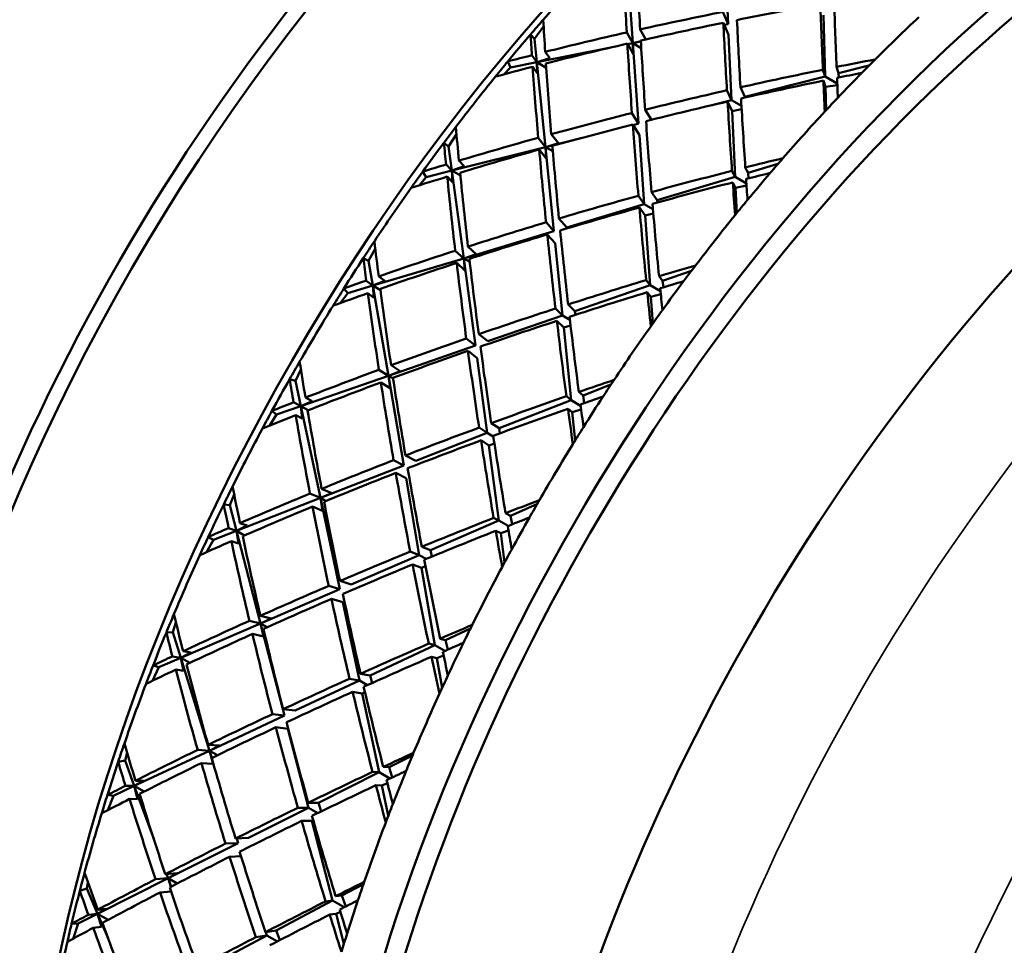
# Model space of a CAD drawing. Header units: inches. Extents: x 0.1 to 33.9, y 0.6 to 21.4.
# Tile 58 of 82: x 26.706 to 27.2, y 9.194 to 9.658. Entities that reach past the tile are written whole.
import ezdxf

# ---------------------------------------------------------------- set-up
doc = ezdxf.new("R2010")
doc.units = ezdxf.units.IN
doc.header["$MEASUREMENT"] = 0
doc.layers.add('Visible (ANSI)', color=7, linetype='Continuous', lineweight=50)
doc.layers.add('Visible Narrow (ANSI)', color=7, linetype='Continuous', lineweight=35)

msp = doc.modelspace()

# ---------------------------------------------------------------- linework, layer by layer
at = {"layer": 'Visible (ANSI)'}
for p, q in [((27.06157, 9.65583), (27.05981, 9.69401)), ((27.01377, 9.64626), (27.01087, 9.68684)), ((27.05895, 9.66191), (27.06157, 9.65583)), ((27.11027, 9.62945), (27.10949, 9.66029)), ((26.96452, 9.64833), (26.96907, 9.65452)), ((27.02035, 9.6481), (27.0175, 9.65313)), ((27.05921, 9.65645), (27.06182, 9.65038)), ((27.05964, 9.65544), (27.06157, 9.65583)), ((26.96249, 9.65061), (26.96452, 9.64833)), ((26.9657, 9.63663), (26.96452, 9.64833)), ((27.01074, 9.65161), (27.01377, 9.64626)), ((27.06333, 9.61765), (27.06182, 9.65038)), ((26.9657, 9.63663), (27.00271, 9.64404)), ((27.01401, 9.64081), (27.01107, 9.64599)), ((27.01121, 9.64574), (27.01377, 9.64626)), ((27.01377, 9.64626), (27.01783, 9.64729)), ((27.01377, 9.64626), (27.01784, 9.64707)), ((27.01666, 9.60591), (27.01377, 9.64626)), ((27.01377, 9.64626), (27.01401, 9.64081)), ((27.01803, 9.6438), (27.01377, 9.64626)), ((26.96318, 9.64018), (26.9657, 9.63663)), ((26.9657, 9.63663), (26.97216, 9.63864)), ((26.97216, 9.63864), (26.96986, 9.64187)), ((26.94922, 9.63063), (26.95245, 9.63397)), ((26.95111, 9.63707), (26.95245, 9.63397)), ((26.95245, 9.63397), (26.9657, 9.63663)), ((26.96587, 9.63116), (26.96358, 9.63439)), ((26.96999, 9.59418), (26.9657, 9.63663)), ((26.9657, 9.63663), (26.96587, 9.63116)), ((26.9704, 9.63392), (26.9657, 9.63663)), ((27.11027, 9.62945), (27.10912, 9.63294)), ((27.11596, 9.63431), (27.11701, 9.63115)), ((27.11701, 9.63115), (27.13217, 9.63496)), ((27.07001, 9.61933), (27.11027, 9.62945)), ((27.11632, 9.62596), (27.11027, 9.62945)), ((27.11701, 9.63115), (27.11713, 9.62905)), ((27.06774, 9.62413), (27.07001, 9.61933)), ((27.10936, 9.62746), (27.1104, 9.62429)), ((27.1104, 9.62429), (27.11635, 9.62522)), ((27.11069, 9.6126), (27.1104, 9.62429)), ((27.06333, 9.61765), (27.06099, 9.6226)), ((27.07001, 9.61933), (27.07003, 9.61897)), ((27.0528, 9.615), (27.06333, 9.61765)), ((27.06131, 9.61698), (27.06358, 9.61218)), ((27.06827, 9.61479), (27.06333, 9.61765)), ((27.06358, 9.61218), (27.06837, 9.61316)), ((27.01335, 9.61122), (27.01666, 9.60591)), ((27.02001, 9.61288), (27.02317, 9.60782)), ((27.0651, 9.57924), (27.06358, 9.61218)), ((27.01377, 9.60545), (27.01707, 9.60016)), ((27.01391, 9.60522), (27.01666, 9.60591)), ((26.92142, 9.5945), (26.92539, 9.60068)), ((26.96635, 9.59881), (26.96999, 9.59418)), ((26.96999, 9.59418), (26.98833, 9.59879)), ((26.97645, 9.59614), (26.97293, 9.60062)), ((27.01955, 9.56557), (27.01707, 9.60016)), ((26.91908, 9.59633), (26.92142, 9.5945)), ((26.92305, 9.58238), (26.92142, 9.5945)), ((26.92305, 9.58238), (26.96999, 9.59418)), ((26.96999, 9.59418), (26.97645, 9.59614)), ((26.97426, 9.55198), (26.96999, 9.59418)), ((26.96999, 9.59418), (26.97039, 9.58842)), ((26.97365, 9.59207), (26.96999, 9.59418)), ((26.97039, 9.58842), (26.96686, 9.5929)), ((26.92012, 9.58541), (26.92305, 9.58238)), ((26.92305, 9.58238), (26.92927, 9.58461)), ((26.92927, 9.58461), (26.92661, 9.58737)), ((27.0702, 9.58394), (27.07164, 9.5812)), ((27.07164, 9.5812), (27.08654, 9.58568)), ((26.90663, 9.57498), (26.91011, 9.57912)), ((26.90842, 9.58183), (26.91011, 9.57912)), ((26.91011, 9.57912), (26.92305, 9.58238)), ((26.92339, 9.5766), (26.92073, 9.57936)), ((26.92898, 9.53839), (26.92305, 9.58238)), ((26.92305, 9.58238), (26.92339, 9.5766)), ((26.92734, 9.5799), (26.92305, 9.58238)), ((27.02603, 9.56752), (27.0651, 9.57924)), ((27.0651, 9.57924), (27.06352, 9.58225)), ((27.07074, 9.57598), (27.0651, 9.57924)), ((27.07164, 9.5812), (27.07187, 9.57849)), ((27.06392, 9.57646), (27.06535, 9.57373)), ((27.06535, 9.57373), (27.07082, 9.57488)), ((27.06593, 9.5611), (27.06535, 9.57373)), ((27.01955, 9.56557), (27.01659, 9.5698)), ((27.02317, 9.57161), (27.02603, 9.56752)), ((26.98073, 9.55392), (27.01955, 9.56557)), ((27.0171, 9.56389), (27.01996, 9.5598)), ((27.02389, 9.56306), (27.01955, 9.56557)), ((27.02603, 9.56752), (27.02614, 9.5664)), ((27.01996, 9.5598), (27.02408, 9.56085)), ((27.02245, 9.52499), (27.01996, 9.5598)), ((26.9703, 9.55645), (26.97426, 9.55198)), ((26.97677, 9.55838), (26.98073, 9.55392)), ((26.92898, 9.53839), (26.97426, 9.55198)), ((26.97091, 9.55042), (26.97487, 9.54596)), ((26.93521, 9.54057), (26.93112, 9.54429)), ((26.97853, 9.50978), (26.97487, 9.54596)), ((26.88129, 9.53717), (26.88465, 9.54321)), ((26.92476, 9.54224), (26.92898, 9.53839)), ((26.92898, 9.53839), (26.93521, 9.54057)), ((26.87866, 9.53853), (26.88129, 9.53717)), ((26.88343, 9.52472), (26.88129, 9.53717)), ((26.88343, 9.52472), (26.92898, 9.53839)), ((26.92957, 9.53236), (26.92549, 9.53609)), ((26.93487, 9.49466), (26.92898, 9.53839)), ((26.92898, 9.53839), (26.92957, 9.53236)), ((26.93201, 9.53664), (26.92898, 9.53839)), ((26.88939, 9.52712), (26.88638, 9.52938)), ((27.02695, 9.52944), (27.02875, 9.52717)), ((27.02875, 9.52717), (27.04325, 9.53219)), ((26.87087, 9.52095), (26.88343, 9.52472)), ((26.88012, 9.52721), (26.88343, 9.52472)), ((26.88343, 9.52472), (26.88939, 9.52712)), ((26.89121, 9.47954), (26.88343, 9.52472)), ((26.88343, 9.52472), (26.88396, 9.51868)), ((26.88728, 9.5225), (26.88343, 9.52472)), ((26.98478, 9.51195), (27.02245, 9.52499)), ((27.02245, 9.52499), (27.02047, 9.52748)), ((27.02768, 9.52197), (27.02245, 9.52499)), ((27.02875, 9.52717), (27.02916, 9.52389)), ((26.86727, 9.51605), (26.87087, 9.52095)), ((26.86885, 9.52323), (26.87087, 9.52095)), ((26.88396, 9.51868), (26.88096, 9.52094)), ((27.02107, 9.52143), (27.02287, 9.51917)), ((27.02287, 9.51917), (27.02783, 9.52046)), ((27.02383, 9.50573), (27.02287, 9.51917)), ((26.98137, 9.51528), (26.98478, 9.51195)), ((26.9411, 9.49682), (26.97853, 9.50978)), ((26.97853, 9.50978), (26.97501, 9.51323)), ((26.98225, 9.50763), (26.97853, 9.50978)), ((26.98478, 9.51195), (26.98502, 9.5101)), ((26.97573, 9.50708), (26.97914, 9.50374)), ((26.97914, 9.50374), (26.98259, 9.50479)), ((26.93654, 9.50039), (26.9411, 9.49682)), ((26.98283, 9.46733), (26.97914, 9.50374)), ((26.89121, 9.47954), (26.93487, 9.49466)), ((26.9303, 9.49824), (26.93487, 9.49466)), ((26.93115, 9.492), (26.93571, 9.48842)), ((26.89718, 9.48189), (26.89258, 9.48482)), ((26.94077, 9.45094), (26.93571, 9.48842)), ((26.84458, 9.47702), (26.84733, 9.48278)), ((26.88647, 9.48257), (26.89121, 9.47954)), ((26.89121, 9.47954), (26.89718, 9.48189)), ((26.84171, 9.47788), (26.84458, 9.47702)), ((26.8473, 9.46434), (26.84458, 9.47702)), ((26.8473, 9.46434), (26.89121, 9.47954)), ((26.89204, 9.4733), (26.88744, 9.47623)), ((26.89895, 9.43463), (26.89121, 9.47954)), ((26.89121, 9.47954), (26.89204, 9.4733)), ((26.89359, 9.47818), (26.89121, 9.47954)), ((26.98887, 9.46969), (27.00282, 9.47513)), ((26.98672, 9.47145), (26.98887, 9.46969)), ((26.84365, 9.46625), (26.8473, 9.46434)), ((26.8473, 9.46434), (26.85296, 9.46686)), ((26.85296, 9.46686), (26.84964, 9.4686)), ((26.94675, 9.45327), (26.98283, 9.46733)), ((26.98283, 9.46733), (26.98047, 9.46928)), ((26.98762, 9.46457), (26.98283, 9.46733)), ((26.98887, 9.46969), (26.98948, 9.46587)), ((26.83159, 9.45454), (26.83519, 9.46014)), ((26.83285, 9.46197), (26.83519, 9.46014)), ((26.83519, 9.46014), (26.8473, 9.46434)), ((26.85714, 9.41833), (26.8473, 9.46434)), ((26.8473, 9.46434), (26.84806, 9.45807)), ((26.85092, 9.46225), (26.8473, 9.46434)), ((26.9813, 9.46301), (26.98344, 9.46124)), ((26.98344, 9.46124), (26.98788, 9.46262)), ((26.98487, 9.44714), (26.98344, 9.46124)), ((26.84806, 9.45807), (26.84475, 9.45981)), ((26.94283, 9.45581), (26.94675, 9.45327)), ((26.90492, 9.43696), (26.94077, 9.45094)), ((26.94077, 9.45094), (26.93671, 9.45356)), ((26.94383, 9.44917), (26.94077, 9.45094)), ((26.94675, 9.45327), (26.94718, 9.45073)), ((26.93769, 9.44722), (26.94161, 9.44468)), ((26.94161, 9.44468), (26.94437, 9.44564)), ((26.94669, 9.40695), (26.94161, 9.44468)), ((26.89382, 9.43728), (26.89895, 9.43463)), ((26.8998, 9.43961), (26.90492, 9.43696)), ((26.85714, 9.41833), (26.89895, 9.43463)), ((26.89493, 9.43087), (26.90006, 9.42822)), ((26.90669, 9.38972), (26.90006, 9.42822)), ((26.85191, 9.4205), (26.85714, 9.41833)), ((26.85714, 9.41833), (26.86281, 9.42079)), ((26.86281, 9.42079), (26.85775, 9.42289)), ((26.81175, 9.41474), (26.81389, 9.42009)), ((26.81508, 9.40193), (26.85714, 9.41833)), ((26.86692, 9.37259), (26.85714, 9.41833)), ((26.85714, 9.41833), (26.85822, 9.41191)), ((26.85984, 9.41677), (26.85714, 9.41833)), ((26.80865, 9.4151), (26.81175, 9.41474)), ((26.81508, 9.40193), (26.81175, 9.41474)), ((26.85822, 9.41191), (26.85317, 9.41401)), ((26.94998, 9.41067), (26.95244, 9.40942)), ((26.95244, 9.40942), (26.96573, 9.41515)), ((26.82041, 9.40452), (26.81682, 9.40572)), ((26.91238, 9.39217), (26.94669, 9.40695)), ((26.94669, 9.40695), (26.94399, 9.40832)), ((26.95126, 9.40431), (26.94669, 9.40695)), ((26.95244, 9.40942), (26.95331, 9.40512)), ((26.80348, 9.39741), (26.81508, 9.40193)), ((26.81112, 9.40325), (26.81508, 9.40193)), ((26.81508, 9.40193), (26.82041, 9.40452)), ((26.82715, 9.35547), (26.81508, 9.40193)), ((26.81508, 9.40193), (26.81611, 9.3955)), ((26.81914, 9.39958), (26.81508, 9.40193)), ((26.94509, 9.40188), (26.94754, 9.40064)), ((26.94754, 9.40064), (26.95143, 9.40203)), ((26.94951, 9.38602), (26.94754, 9.40064)), ((26.80001, 9.39117), (26.80348, 9.39741)), ((26.80086, 9.39876), (26.80348, 9.39741)), ((26.81611, 9.3955), (26.81251, 9.39669)), ((26.90669, 9.38972), (26.90216, 9.39149)), ((26.908, 9.39388), (26.91238, 9.39217)), ((26.91238, 9.39217), (26.91306, 9.38898)), ((26.87259, 9.37504), (26.90669, 9.38972)), ((26.91009, 9.38776), (26.90669, 9.38972)), ((26.90341, 9.385), (26.9078, 9.38329)), ((26.9078, 9.38329), (26.90986, 9.38411)), ((26.91447, 9.34454), (26.9078, 9.38329)), ((26.86698, 9.37673), (26.87259, 9.37504)), ((26.82715, 9.35547), (26.86692, 9.37259)), ((26.86129, 9.37428), (26.86692, 9.37259)), ((26.8627, 9.36776), (26.86832, 9.36607)), ((26.8767, 9.32686), (26.86832, 9.36607)), ((26.82151, 9.35676), (26.82715, 9.35547)), ((26.8325, 9.35799), (26.82704, 9.35924)), ((26.82715, 9.35547), (26.8325, 9.35799)), ((26.78316, 9.35107), (26.78472, 9.35587)), ((26.78715, 9.33824), (26.82715, 9.35547)), ((26.83915, 9.30927), (26.82715, 9.35547)), ((26.82715, 9.35547), (26.82853, 9.34893)), ((26.83049, 9.35354), (26.82715, 9.35547)), ((26.91989, 9.34708), (26.93243, 9.35295)), ((26.77988, 9.35093), (26.78316, 9.35107)), ((26.78715, 9.33824), (26.78316, 9.35107)), ((26.82853, 9.34893), (26.82307, 9.35018)), ((26.91716, 9.34779), (26.91989, 9.34708)), ((26.91989, 9.34708), (26.92108, 9.34234)), ((26.79214, 9.34084), (26.7883, 9.34148)), ((26.88208, 9.32937), (26.91447, 9.34454)), ((26.91447, 9.34454), (26.91146, 9.34532)), ((26.91949, 9.34165), (26.91447, 9.34454)), ((26.77612, 9.33349), (26.78715, 9.33824)), ((26.78292, 9.33895), (26.78715, 9.33824)), ((26.78715, 9.33824), (26.79214, 9.34084)), ((26.8016, 9.29169), (26.78715, 9.33824)), ((26.78715, 9.33824), (26.78847, 9.33168)), ((26.79164, 9.33564), (26.78715, 9.33824)), ((26.91285, 9.33876), (26.91559, 9.33806)), ((26.91559, 9.33806), (26.91892, 9.3394)), ((26.91817, 9.3231), (26.91559, 9.33806)), ((26.77288, 9.3267), (26.77612, 9.33349)), ((26.77324, 9.33435), (26.77612, 9.33349)), ((26.78847, 9.33168), (26.78464, 9.33233)), ((26.84451, 9.31178), (26.8767, 9.32686)), ((26.8767, 9.32686), (26.87175, 9.32775)), ((26.88074, 9.32453), (26.8767, 9.32686)), ((26.87728, 9.33023), (26.88208, 9.32937)), ((26.88208, 9.32937), (26.88305, 9.32557)), ((26.87331, 9.32117), (26.8781, 9.32031)), ((26.8781, 9.32031), (26.87947, 9.32091)), ((26.88654, 9.28085), (26.8781, 9.32031)), ((26.83846, 9.31249), (26.84451, 9.31178)), ((26.8016, 9.29169), (26.83915, 9.30927)), ((26.83309, 9.30998), (26.83915, 9.30927)), ((26.83482, 9.30339), (26.84087, 9.30268)), ((26.85116, 9.26308), (26.84087, 9.30268)), ((26.7956, 9.29209), (26.8016, 9.29169)), ((26.80662, 9.29423), (26.80081, 9.29461)), ((26.8016, 9.29169), (26.80662, 9.29423)), ((26.75916, 9.28675), (26.76018, 9.29085)), ((26.76383, 9.274), (26.8016, 9.29169)), ((26.80274, 9.28804), (26.8016, 9.29169)), ((26.8016, 9.29169), (26.8033, 9.28509)), ((26.80556, 9.28941), (26.8016, 9.29169)), ((26.89162, 9.2834), (26.9033, 9.28927)), ((26.75573, 9.28611), (26.75916, 9.28675)), ((26.76383, 9.274), (26.75916, 9.28675)), ((26.8033, 9.28509), (26.79749, 9.28547)), ((26.88864, 9.28355), (26.89162, 9.2834)), ((26.89162, 9.2834), (26.89316, 9.27827)), ((26.85619, 9.26561), (26.88654, 9.28085)), ((26.88654, 9.28085), (26.88326, 9.28102)), ((26.89198, 9.27771), (26.88654, 9.28085)), ((26.75342, 9.26913), (26.76383, 9.274)), ((26.75939, 9.2741), (26.76383, 9.274)), ((26.76383, 9.274), (26.76847, 9.27656)), ((26.77356, 9.24747), (26.76383, 9.274)), ((26.76383, 9.274), (26.76548, 9.26738)), ((26.76873, 9.27117), (26.76383, 9.274)), ((26.76847, 9.27656), (26.76443, 9.27665)), ((26.88498, 9.2744), (26.88795, 9.27425)), ((26.88795, 9.27425), (26.89071, 9.27548)), ((26.89119, 9.25912), (26.88795, 9.27425)), ((26.75033, 9.26949), (26.75342, 9.26913)), ((26.75051, 9.26187), (26.75342, 9.26913)), ((26.76548, 9.26738), (26.76144, 9.26747)), ((26.821, 9.24793), (26.85116, 9.26308)), ((26.85116, 9.26308), (26.84585, 9.26308)), ((26.85105, 9.26561), (26.85619, 9.26561)), ((26.8558, 9.2604), (26.85116, 9.26308)), ((26.85619, 9.26561), (26.85754, 9.26124)), ((26.84774, 9.25647), (26.85287, 9.25647)), ((26.85287, 9.25647), (26.85355, 9.25679)), ((26.86323, 9.21661), (26.85287, 9.25647)), ((26.81459, 9.24766), (26.821, 9.24793)), ((26.81598, 9.24541), (26.81527, 9.24769)), ((26.7808, 9.22775), (26.81598, 9.24541)), ((26.80956, 9.24514), (26.81598, 9.24541)), ((26.81162, 9.23853), (26.81734, 9.23878)), ((26.78545, 9.23025), (26.77936, 9.22976)), ((26.7808, 9.22775), (26.78004, 9.22982)), ((26.7808, 9.22775), (26.78545, 9.23025)), ((26.74002, 9.22254), (26.74057, 9.22578)), ((26.74541, 9.20998), (26.7808, 9.22775)), ((26.7745, 9.22725), (26.7808, 9.22775)), ((26.78233, 9.22356), (26.7808, 9.22775)), ((26.7808, 9.22775), (26.78212, 9.22345)), ((26.78535, 9.22512), (26.7808, 9.22775)), ((26.86795, 9.21912), (26.87871, 9.22484)), ((26.73649, 9.2214), (26.74002, 9.22254)), ((26.74541, 9.20998), (26.74002, 9.22254)), ((26.78228, 9.22109), (26.77674, 9.22065)), ((26.86477, 9.21872), (26.86795, 9.21912)), ((26.86795, 9.21912), (26.8699, 9.21366)), ((26.83503, 9.20162), (26.86323, 9.21661)), ((26.86323, 9.21661), (26.85973, 9.21617)), ((26.86908, 9.21324), (26.86323, 9.21661)), ((26.73565, 9.20508), (26.74541, 9.20998)), ((26.74079, 9.20947), (26.74541, 9.20998)), ((26.74541, 9.20998), (26.74967, 9.21244)), ((26.75069, 9.19767), (26.74541, 9.20998)), ((26.74541, 9.20998), (26.7474, 9.20334)), ((26.75071, 9.20691), (26.74541, 9.20998)), ((26.74967, 9.21244), (26.74547, 9.21198)), ((26.86178, 9.20954), (26.86496, 9.20995)), ((26.86496, 9.20995), (26.86714, 9.211)), ((26.86889, 9.19483), (26.86496, 9.20995)), ((26.73238, 9.20494), (26.73565, 9.20508)), ((26.73317, 9.19744), (26.73565, 9.20508)), ((26.7474, 9.20334), (26.7432, 9.20288)), ((26.80233, 9.18424), (26.83035, 9.19914)), ((26.83035, 9.19914), (26.82475, 9.19824)), ((26.82961, 9.20076), (26.83503, 9.20162)), ((26.83035, 9.19914), (26.82983, 9.20079)), ((26.83559, 9.19611), (26.83035, 9.19914)), ((26.83503, 9.20162), (26.83681, 9.19674))]:
    msp.add_line(p, q, dxfattribs=at)
for centre, major_axis, ratio, start_param, end_param in [((26.96466, 9.4169), (0.31875, 0.55209), 0.57735, 0, 3.141593), ((26.8144, 9.50366), (0.27344, 0.47361), 0.57735, 0.051808, 3.089784), ((27.07514, 9.35312), (0.3125, 0.54127), 0.57735, 0.00339, 3.138202), ((27.07514, 9.35312), (0.31875, 0.55209), 0.57735, 6.223959, 9.484004), ((27.30495, 9.22043), (0.3125, 0.54127), 0.57735, 0, 3.141593), ((27.30495, 9.22043), (-0.32063, -0.55534), 0.57735, 2.981926, 6.442852), ((27.16353, 9.30208), (-0.32062, -0.55534), 0.57735, 3.926991, 5.497787), ((27.39334, 9.1694), (0.31875, 0.55209), 0.57735, 0, 3.141593), ((27.23071, 9.2633), (-0.14619, 0.83132), 0.204125, 1.00274, 1.049242), ((27.23778, 9.25922), (0.14619, -0.83132), 0.204125, 4.136669, 4.183204), ((27.17414, 9.29596), (0.32813, 0.56833), 0.57735, 1.193802, 1.243641), ((27.23778, 9.25922), (-0.90954, -0.12825), 0.45939, 4.790746, 4.837281), ((27.23071, 9.2633), (-0.08391, 0.80356), 0.115792, 1.03421, 1.080745), ((27.23778, 9.25922), (0.08391, -0.80356), 0.115792, 4.168172, 4.214673), ((27.17414, 9.29596), (0.32813, 0.56833), 0.57735, 1.243641, 1.259009), ((27.23778, 9.25922), (0.17647, -0.84185), 0.246508, 4.168009, 4.189591), ((27.23071, 9.2633), (-0.90954, -0.12825), 0.45939, 4.837281, 4.883816), ((27.23778, 9.25922), (0.11541, -0.8185), 0.16054, 4.181256, 4.227791), ((27.29435, 9.22656), (-0.32813, -0.56833), 0.57735, 4.227063, 4.276903), ((27.23778, 9.25922), (-0.90954, -0.12825), 0.45939, 4.8449, 4.891447), ((27.23071, 9.2633), (-0.11541, 0.8185), 0.16054, 1.047283, 1.093829), ((27.17414, 9.29596), (0.32813, 0.56833), 0.57735, 1.259009, 1.286765), ((27.23071, 9.2633), (-0.17647, 0.84185), 0.246508, 1.041784, 1.055662), ((27.23071, 9.2633), (-0.90954, -0.12825), 0.45939, 4.891447, 4.937948), ((27.23778, 9.25922), (0.14619, -0.83132), 0.204125, 4.190834, 4.237381), ((27.23778, 9.25922), (-0.90954, -0.12825), 0.45939, 4.899077, 4.945612), ((27.23071, 9.2633), (-0.14619, 0.83132), 0.204125, 1.056872, 1.103407), ((27.23071, 9.2633), (-0.90954, -0.12825), 0.45939, 4.945612, 4.95949), ((27.23071, 9.2633), (-0.89816, -0.15795), 0.423087, 4.744292, 4.765874), ((27.29435, 9.22656), (-0.32812, -0.56833), 0.57735, 4.276903, 4.292271), ((27.17414, 9.29596), (0.32813, 0.56833), 0.57735, 1.286765, 1.302132), ((27.23778, 9.25922), (-0.90954, -0.12825), 0.45939, 4.953276, 4.974858), ((27.23071, 9.2633), (-0.17647, 0.84185), 0.246508, 1.063326, 1.109828), ((27.23778, 9.25922), (0.17647, -0.84185), 0.246508, 4.197255, 4.24379), ((27.23071, 9.2633), (-0.89816, -0.15795), 0.423087, 4.773538, 4.820073), ((27.17414, 9.29596), (0.32813, 0.56833), 0.57735, 1.302132, 1.351972), ((27.23778, 9.25922), (-0.89816, -0.15795), 0.423087, 4.75966, 4.773538), ((27.23778, 9.25922), (0.08391, -0.80356), 0.115792, 4.222337, 4.236215), ((27.29435, 9.22656), (-0.32812, -0.56833), 0.57735, 4.292271, 4.320027), ((27.23778, 9.25922), (-0.89816, -0.15795), 0.423087, 4.781202, 4.827703), ((27.23071, 9.2633), (-0.08391, 0.80356), 0.115792, 1.088409, 1.10999), ((27.23071, 9.2633), (-0.89816, -0.15795), 0.423087, 4.827703, 4.87425), ((27.23778, 9.25922), (0.11541, -0.8185), 0.16054, 4.235422, 4.281923), ((27.29435, 9.22656), (-0.32812, -0.56833), 0.57735, 4.320027, 4.335394), ((27.23778, 9.25922), (-0.89816, -0.15795), 0.423087, 4.835334, 4.881869), ((27.23071, 9.2633), (-0.11541, 0.8185), 0.16054, 1.101459, 1.147994), ((27.23071, 9.2633), (-0.89816, -0.15795), 0.423087, 4.881869, 4.928404), ((27.29435, 9.22656), (-0.32813, -0.56833), 0.57735, 4.335394, 4.385234), ((27.17414, 9.29596), (0.32812, 0.56833), 0.57735, 1.351972, 1.36734), ((27.23778, 9.25922), (0.20648, -0.84995), 0.287701, 4.225669, 4.247251), ((27.23778, 9.25922), (-0.89816, -0.15795), 0.423087, 4.889488, 4.936034), ((27.23071, 9.2633), (-0.14619, 0.83132), 0.204125, 1.111026, 1.157572), ((27.23778, 9.25922), (0.14619, -0.83132), 0.204125, 4.245, 4.291535), ((27.23071, 9.2633), (-0.89816, -0.15795), 0.423087, 4.936034, 4.982535), ((27.17414, 9.29596), (0.32812, 0.56833), 0.57735, 1.36734, 1.395095), ((27.23071, 9.2633), (0.20648, -0.84995), 0.287701, 4.241037, 4.254915), ((27.23778, 9.25922), (0.17647, -0.84185), 0.246508, 4.25142, 4.297967), ((27.23778, 9.25922), (-0.89816, -0.15795), 0.423087, 4.943664, 4.990199), ((27.23071, 9.2633), (-0.17647, 0.84185), 0.246508, 1.117458, 1.163993), ((27.23071, 9.2633), (-0.88431, -0.18537), 0.385742, 4.792037, 4.813618), ((27.29435, 9.22656), (-0.32813, -0.56833), 0.57735, 4.385234, 4.400601), ((27.23071, 9.2633), (-0.89816, -0.15795), 0.423087, 4.990199, 5.004077), ((27.17414, 9.29596), (0.32812, 0.56833), 0.57735, 1.395095, 1.410463), ((27.23778, 9.25922), (-0.89816, -0.15795), 0.423087, 4.997863, 5.019445), ((27.23071, 9.2633), (0.20648, -0.84995), 0.287701, 4.262579, 4.30908), ((27.23778, 9.25922), (0.20648, -0.84995), 0.287701, 4.254915, 4.30145), ((27.23071, 9.2633), (-0.88431, -0.18537), 0.385742, 4.821282, 4.867818), ((27.23778, 9.25922), (-0.88431, -0.18537), 0.385742, 4.807405, 4.821282), ((27.29435, 9.22656), (-0.32813, -0.56833), 0.57735, 4.400601, 4.428357), ((27.17414, 9.29596), (0.32812, 0.56833), 0.57735, 1.410463, 1.460303), ((27.23778, 9.25922), (-0.88431, -0.18537), 0.385742, 4.828947, 4.875448), ((27.23071, 9.2633), (-0.11541, 0.8185), 0.16054, 1.155659, 1.17724), ((27.23778, 9.25922), (0.11541, -0.8185), 0.16054, 4.289587, 4.303465), ((27.23071, 9.2633), (-0.88431, -0.18537), 0.385742, 4.875448, 4.921994), ((27.50383, 9.10561), (0.22656, 0.39242), 0.57735, 6.183084, 9.168167), ((27.23778, 9.25922), (-0.88431, -0.18537), 0.385742, 4.883078, 4.929613), ((27.23071, 9.2633), (-0.14619, 0.83132), 0.204125, 1.165203, 1.211738), ((27.23778, 9.25922), (0.14619, -0.83132), 0.204125, 4.299165, 4.345666), ((27.29435, 9.22656), (-0.32812, -0.56833), 0.57735, 4.428357, 4.443725), ((27.29435, 9.22656), (-0.32812, -0.56833), 0.57735, 4.443725, 4.493564), ((27.23071, 9.2633), (-0.88431, -0.18537), 0.385742, 4.929613, 4.976148), ((27.23778, 9.25922), (-0.88431, -0.18537), 0.385742, 4.937232, 4.983779), ((27.23071, 9.2633), (-0.17647, 0.84185), 0.246508, 1.171612, 1.218159), ((27.23778, 9.25922), (0.17647, -0.84185), 0.246508, 4.305586, 4.352121), ((27.17414, 9.29596), (0.32812, 0.56833), 0.57735, 1.460303, 1.47567), ((27.23778, 9.25922), (0.23641, -0.85547), 0.327742, 4.280528, 4.302109), ((27.23071, 9.2633), (-0.88431, -0.18537), 0.385742, 4.983779, 5.03028), ((27.17414, 9.29596), (0.32813, 0.56833), 0.57735, 1.47567, 1.503426), ((27.23071, 9.2633), (0.23641, -0.85547), 0.327742, 4.295895, 4.309773), ((27.23778, 9.25922), (-0.88431, -0.18537), 0.385742, 4.991409, 5.037944), ((27.23071, 9.2633), (0.20648, -0.84995), 0.287701, 4.316711, 4.363246), ((27.23778, 9.25922), (0.20648, -0.84995), 0.287701, 4.30908, 4.355627), ((27.23071, 9.2633), (-0.86806, -0.21088), 0.347345, 4.842708, 4.864289), ((27.29435, 9.22656), (-0.32813, -0.56833), 0.57735, 4.493564, 4.508932), ((27.23071, 9.2633), (-0.88431, -0.18537), 0.385742, 5.037944, 5.051822), ((27.23071, 9.2633), (-0.86806, -0.21088), 0.347345, 4.871953, 4.918488), ((27.23778, 9.25922), (-0.86806, -0.21088), 0.347345, 4.858075, 4.871953), ((27.29435, 9.22656), (-0.32813, -0.56833), 0.57735, 4.508932, 4.536688), ((27.17414, 9.29596), (0.32812, 0.56833), 0.57735, 1.503426, 1.518794), ((27.23778, 9.25922), (-0.88431, -0.18537), 0.385742, 5.045608, 5.06719), ((27.23071, 9.2633), (0.23641, -0.85547), 0.327742, 4.317437, 4.363939), ((27.23778, 9.25922), (0.23641, -0.85547), 0.327742, 4.309773, 4.356308), ((27.23778, 9.25922), (-0.86806, -0.21088), 0.347345, 4.879617, 4.926119), ((27.23071, 9.2633), (-0.14619, 0.83132), 0.204125, 1.219402, 1.240983), ((27.23778, 9.25922), (0.14619, -0.83132), 0.204125, 4.35333, 4.367208), ((27.17414, 9.29596), (0.32812, 0.56833), 0.57735, 1.518794, 1.568633), ((27.23071, 9.2633), (-0.86806, -0.21088), 0.347345, 4.926119, 4.972665), ((27.29435, 9.22656), (-0.32812, -0.56833), 0.57735, 4.536688, 4.552056), ((27.23778, 9.25922), (-0.86806, -0.21088), 0.347345, 4.933749, 4.980284), ((27.23071, 9.2633), (-0.17647, 0.84185), 0.246508, 1.225789, 1.272324), ((27.23778, 9.25922), (0.17647, -0.84185), 0.246508, 4.359751, 4.406253), ((27.29435, 9.22656), (-0.32813, -0.56833), 0.57735, 4.552056, 4.601895), ((27.23071, 9.2633), (-0.86806, -0.21088), 0.347345, 4.980284, 5.026819), ((27.23778, 9.25922), (-0.86806, -0.21088), 0.347345, 4.987903, 5.034449), ((27.23071, 9.2633), (0.20648, -0.84995), 0.287701, 4.370865, 4.417411), ((27.23778, 9.25922), (0.20648, -0.84995), 0.287701, 4.363246, 4.409781), ((27.17414, 9.29596), (0.32813, 0.56833), 0.57735, 1.568633, 1.584001), ((27.23778, 9.25922), (0.26647, -0.85823), 0.366676, 4.332608, 4.35419), ((27.23071, 9.2633), (-0.86806, -0.21088), 0.347345, 5.034449, 5.080951), ((27.17414, 9.29596), (0.32813, 0.56833), 0.57735, 1.584001, 1.611757), ((27.23071, 9.2633), (0.26647, -0.85823), 0.366676, 4.347976, 4.361854), ((27.23778, 9.25922), (-0.86806, -0.21088), 0.347345, 5.04208, 5.088615), ((27.23071, 9.2633), (0.23641, -0.85547), 0.327742, 4.371569, 4.418104), ((27.23778, 9.25922), (0.23641, -0.85547), 0.327742, 4.363939, 4.410485), ((27.23071, 9.2633), (-0.84948, -0.23475), 0.307863, 4.89618, 4.917762), ((27.29435, 9.22656), (-0.32813, -0.56833), 0.57735, 4.601895, 4.617263), ((27.23071, 9.2633), (-0.86806, -0.21088), 0.347345, 5.088615, 5.102493), ((27.23071, 9.2633), (-0.84948, -0.23475), 0.307863, 4.925426, 4.971961), ((27.23778, 9.25922), (-0.84948, -0.23475), 0.307863, 4.911548, 4.925426), ((27.23778, 9.25922), (0.17647, -0.84185), 0.246508, 4.413917, 4.427795), ((27.29435, 9.22656), (-0.32812, -0.56833), 0.57735, 4.617263, 4.645019), ((27.17414, 9.29596), (0.32812, 0.56833), 0.57735, 1.611757, 1.627125), ((27.23778, 9.25922), (0.26647, -0.85823), 0.366676, 4.361854, 4.408389), ((27.23778, 9.25922), (-0.84948, -0.23475), 0.307863, 4.93309, 4.979591), ((27.23071, 9.2633), (-0.17647, 0.84185), 0.246508, 1.279988, 1.30157), ((27.23778, 9.25922), (-0.86806, -0.21088), 0.347345, 5.096279, 5.11786), ((27.23071, 9.2633), (0.26647, -0.85823), 0.366676, 4.369518, 4.41602), ((27.17414, 9.29596), (0.32812, 0.56833), 0.57735, 1.627125, 1.676964), ((27.23071, 9.2633), (-0.84948, -0.23475), 0.307863, 4.979591, 5.026138), ((27.29435, 9.22656), (-0.32812, -0.56833), 0.57735, 4.645019, 4.660387), ((27.23778, 9.25922), (-0.84948, -0.23475), 0.307863, 4.987222, 5.033757), ((27.23071, 9.2633), (0.20648, -0.84995), 0.287701, 4.425042, 4.471577), ((27.23778, 9.25922), (0.20648, -0.84995), 0.287701, 4.417411, 4.463913), ((27.29435, 9.22656), (-0.32812, -0.56833), 0.57735, 4.660387, 4.710226), ((27.23071, 9.2633), (-0.84948, -0.23475), 0.307863, 5.033757, 5.080292), ((27.23778, 9.25922), (-0.84948, -0.23475), 0.307863, 5.041376, 5.087922), ((27.23071, 9.2633), (0.23641, -0.85547), 0.327742, 4.425723, 4.472269), ((27.23778, 9.25922), (0.23641, -0.85547), 0.327742, 4.418104, 4.464639), ((27.17414, 9.29596), (0.32812, 0.56833), 0.57735, 1.676964, 1.692332), ((27.23778, 9.25922), (0.29688, -0.85806), 0.404545, 4.381838, 4.40342), ((27.23071, 9.2633), (-0.84948, -0.23475), 0.307863, 5.087922, 5.134423), ((27.23778, 9.25922), (0.26647, -0.85823), 0.366676, 4.41602, 4.462566), ((27.23071, 9.2633), (-0.82859, -0.25727), 0.267251, 4.95243, 4.974012), ((27.29435, 9.22656), (-0.32812, -0.56833), 0.57735, 4.710226, 4.725594), ((27.17414, 9.29596), (0.32812, 0.56833), 0.57735, 1.692332, 1.720088), ((27.23071, 9.2633), (0.29688, -0.85806), 0.404545, 4.397206, 4.411084), ((27.23778, 9.25922), (-0.84948, -0.23475), 0.307863, 5.095552, 5.142087), ((27.23071, 9.2633), (0.26647, -0.85823), 0.366676, 4.42365, 4.470185), ((27.23071, 9.2633), (-0.82859, -0.25727), 0.267251, 4.981676, 5.028211), ((27.23778, 9.25922), (-0.82859, -0.25727), 0.267251, 4.967798, 4.981676), ((27.29435, 9.22656), (-0.32812, -0.56833), 0.57735, 4.725594, 4.75335), ((27.23071, 9.2633), (-0.84948, -0.23475), 0.307863, 5.142087, 5.155965), ((27.23778, 9.25922), (-0.82859, -0.25727), 0.267251, 4.98934, 5.035841), ((27.23071, 9.2633), (0.20648, -0.84995), 0.287701, 4.479241, 4.500822), ((27.23778, 9.25922), (0.20648, -0.84995), 0.287701, 4.471577, 4.485455), ((27.17414, 9.29596), (0.32812, 0.56833), 0.57735, 1.720088, 1.735455), ((27.23778, 9.25922), (-0.84948, -0.23475), 0.307863, 5.149751, 5.171333), ((27.23071, 9.2633), (0.29688, -0.85806), 0.404545, 4.418748, 4.465249), ((27.23778, 9.25922), (0.29688, -0.85806), 0.404545, 4.411084, 4.457619), ((27.23071, 9.2633), (-0.82859, -0.25727), 0.267251, 5.035841, 5.082387), ((27.29435, 9.22656), (-0.32813, -0.56833), 0.57735, 4.75335, 4.768717), ((27.17414, 9.29596), (0.32813, 0.56833), 0.57735, 1.735455, 1.785295), ((27.23778, 9.25922), (0.23641, -0.85547), 0.327742, 4.472269, 4.518771), ((27.23778, 9.25922), (-0.82859, -0.25727), 0.267251, 5.043471, 5.090007), ((27.23071, 9.2633), (0.23641, -0.85547), 0.327742, 4.4799, 4.526435), ((27.29435, 9.22656), (-0.32813, -0.56833), 0.57735, 4.768717, 4.818557), ((27.23071, 9.2633), (-0.82859, -0.25727), 0.267251, 5.090007, 5.136542), ((27.23778, 9.25922), (-0.82859, -0.25727), 0.267251, 5.097626, 5.144172), ((27.23071, 9.2633), (0.26647, -0.85823), 0.366676, 4.477804, 4.52435), ((27.23778, 9.25922), (0.26647, -0.85823), 0.366676, 4.470185, 4.51672), ((27.17414, 9.29596), (0.32812, 0.56833), 0.57735, 1.785295, 1.800663), ((27.23778, 9.25922), (0.32789, -0.85473), 0.44137, 4.42804, 4.449622), ((27.23071, 9.2633), (-0.82859, -0.25727), 0.267251, 5.144172, 5.190673), ((27.23778, 9.25922), (0.29688, -0.85806), 0.404545, 4.465249, 4.511795), ((27.23071, 9.2633), (-0.80545, -0.27868), 0.225466, 5.011531, 5.033113), ((27.29435, 9.22656), (-0.32813, -0.56833), 0.57735, 4.818557, 4.833925), ((27.17414, 9.29596), (0.32813, 0.56833), 0.57735, 1.800663, 1.828419), ((27.23071, 9.2633), (0.32789, -0.85473), 0.44137, 4.443408, 4.457286), ((27.23778, 9.25922), (-0.82859, -0.25727), 0.267251, 5.151802, 5.198337), ((27.23071, 9.2633), (0.29688, -0.85806), 0.404545, 4.47288, 4.519415), ((27.23071, 9.2633), (-0.80545, -0.27868), 0.225466, 5.040777, 5.087312), ((27.23778, 9.25922), (0.80545, 0.27868), 0.225466, 1.885306, 1.899184), ((27.29435, 9.22656), (-0.32813, -0.56833), 0.57735, 4.833925, 4.86168), ((27.23071, 9.2633), (-0.82859, -0.25727), 0.267251, 5.198337, 5.212215), ((27.23778, 9.25922), (0.80545, 0.27868), 0.225466, 1.906848, 1.95335), ((27.23071, 9.2633), (0.23641, -0.85547), 0.327742, 4.534099, 4.55568), ((27.23778, 9.25922), (0.23641, -0.85547), 0.327742, 4.526435, 4.540313), ((27.17414, 9.29596), (0.32812, 0.56833), 0.57735, 1.828419, 1.843786), ((27.23778, 9.25922), (-0.82859, -0.25727), 0.267251, 5.206001, 5.227583), ((27.23071, 9.2633), (0.32789, -0.85473), 0.44137, 4.46495, 4.511451), ((27.23778, 9.25922), (0.32789, -0.85473), 0.44137, 4.457286, 4.503821), ((27.23071, 9.2633), (-0.80545, -0.27868), 0.225466, 5.094942, 5.141489), ((27.29435, 9.22656), (-0.32812, -0.56833), 0.57735, 4.86168, 4.877048), ((27.17414, 9.29596), (0.32813, 0.56833), 0.57735, 1.843786, 1.893626), ((27.23778, 9.25922), (0.26647, -0.85823), 0.366676, 4.52435, 4.570852), ((27.23778, 9.25922), (0.80545, 0.27868), 0.225466, 1.96098, 2.007515), ((27.23071, 9.2633), (0.26647, -0.85823), 0.366676, 4.531981, 4.578516), ((27.29435, 9.22656), (-0.32813, -0.56833), 0.57735, 4.877048, 4.926888), ((27.23071, 9.2633), (-0.80545, -0.27868), 0.225466, 5.149108, 5.195643), ((27.23778, 9.25922), (0.80545, 0.27868), 0.225466, 2.015134, 2.06168), ((27.23071, 9.2633), (0.29688, -0.85806), 0.404545, 4.527034, 4.57358), ((27.23778, 9.25922), (0.29688, -0.85806), 0.404545, 4.519415, 4.56595), ((27.17414, 9.29596), (0.32812, 0.56833), 0.57735, 1.893626, 1.908993), ((27.23778, 9.25922), (0.35977, -0.84801), 0.477145, 4.470926, 4.492508), ((27.23071, 9.2633), (-0.80545, -0.27868), 0.225466, 5.203273, 5.249774), ((27.23778, 9.25922), (0.32789, -0.85473), 0.44137, 4.511451, 4.557997), ((27.23071, 9.2633), (-0.78007, -0.29925), 0.182482, 5.07366, 5.095242), ((27.29435, 9.22656), (-0.32813, -0.56833), 0.57735, 4.926888, 4.942255), ((27.17414, 9.29596), (0.32812, 0.56833), 0.57735, 1.908993, 1.936749), ((27.23071, 9.2633), (0.35977, -0.84801), 0.477145, 4.486294, 4.500172), ((27.23778, 9.25922), (0.80545, 0.27868), 0.225466, 2.069311, 2.115846), ((27.23071, 9.2633), (0.32789, -0.85473), 0.44137, 4.519081, 4.565617), ((27.23071, 9.2633), (-0.78007, -0.29925), 0.182482, 5.102906, 5.149441), ((27.23778, 9.25922), (0.78007, 0.29925), 0.182482, 1.947435, 1.961313), ((27.29435, 9.22656), (-0.32812, -0.56833), 0.57735, 4.942255, 4.970011), ((27.23071, 9.2633), (-0.80545, -0.27868), 0.225466, 5.257438, 5.271316), ((27.23778, 9.25922), (0.78007, 0.29925), 0.182482, 1.968977, 2.015478), ((27.23071, 9.2633), (0.26647, -0.85823), 0.366676, 4.58618, 4.607761), ((27.23778, 9.25922), (0.26647, -0.85823), 0.366676, 4.578516, 4.592394), ((27.17414, 9.29596), (0.32813, 0.56833), 0.57735, 1.936749, 1.952117), ((27.23778, 9.25922), (0.80545, 0.27868), 0.225466, 2.12351, 2.145091), ((27.23071, 9.2633), (0.35977, -0.84801), 0.477145, 4.507836, 4.554337), ((27.23778, 9.25922), (0.35977, -0.84801), 0.477145, 4.500172, 4.546707), ((27.23071, 9.2633), (-0.78007, -0.29925), 0.182482, 5.157071, 5.203617), ((27.29435, 9.22656), (-0.32812, -0.56833), 0.57735, 4.970011, 4.985379), ((27.17414, 9.29596), (0.32813, 0.56833), 0.57735, 1.952117, 2.001956), ((27.23778, 9.25922), (0.29688, -0.85806), 0.404545, 4.57358, 4.620081), ((27.23778, 9.25922), (0.78007, 0.29925), 0.182482, 2.023109, 2.069644), ((27.23071, 9.2633), (0.29688, -0.85806), 0.404545, 4.58121, 4.627745), ((27.29435, 9.22656), (-0.32813, -0.56833), 0.57735, 4.985379, 5.035218), ((27.23071, 9.2633), (-0.78007, -0.29925), 0.182482, 5.211236, 5.257772), ((27.23778, 9.25922), (0.78007, 0.29925), 0.182482, 2.077263, 2.123809), ((27.23071, 9.2633), (0.32789, -0.85473), 0.44137, 4.573236, 4.619782), ((27.23778, 9.25922), (0.32789, -0.85473), 0.44137, 4.565617, 4.612152), ((27.17414, 9.29596), (0.32813, 0.56833), 0.57735, 2.001956, 2.017324), ((27.23778, 9.25922), (0.39284, -0.83755), 0.51182, 4.510081, 4.531663), ((27.23071, 9.2633), (-0.78007, -0.29925), 0.182482, 5.265402, 5.311903), ((27.23778, 9.25922), (0.35977, -0.84801), 0.477145, 4.554337, 4.600883), ((27.23071, 9.2633), (-0.75248, -0.31924), 0.138306, 5.139105, 5.160686), ((27.29435, 9.22656), (-0.32813, -0.56833), 0.57735, 5.035218, 5.050586), ((27.17414, 9.29596), (0.32812, 0.56833), 0.57735, 2.017324, 2.04508), ((27.23071, 9.2633), (0.39284, -0.83755), 0.51182, 4.525449, 4.539327), ((27.23778, 9.25922), (0.78007, 0.29925), 0.182482, 2.131439, 2.177975), ((27.23071, 9.2633), (0.35977, -0.84801), 0.477145, 4.561967, 4.608502), ((27.23071, 9.2633), (-0.75248, -0.31924), 0.138306, 5.168351, 5.214886), ((27.23778, 9.25922), (0.75248, 0.31924), 0.138306, 2.01288, 2.026758), ((27.29435, 9.22656), (-0.32813, -0.56833), 0.57735, 5.050586, 5.078342), ((27.23071, 9.2633), (-0.78007, -0.29925), 0.182482, 5.319567, 5.333445), ((27.23778, 9.25922), (0.75248, 0.31924), 0.138306, 2.034422, 2.080923), ((27.23071, 9.2633), (0.29688, -0.85806), 0.404545, 4.635409, 4.656991), ((27.23778, 9.25922), (0.29688, -0.85806), 0.404545, 4.627745, 4.641623), ((27.17414, 9.29596), (0.32812, 0.56833), 0.57735, 2.04508, 2.060448), ((27.23778, 9.25922), (0.39284, -0.83755), 0.51182, 4.539327, 4.585862), ((27.23778, 9.25922), (0.78007, 0.29925), 0.182482, 2.185639, 2.20722), ((27.23071, 9.2633), (0.39284, -0.83755), 0.51182, 4.546991, 4.593492), ((27.23071, 9.2633), (-0.75248, -0.31924), 0.138306, 5.222516, 5.269062), ((27.29435, 9.22656), (-0.32813, -0.56833), 0.57735, 5.078342, 5.09371), ((27.17414, 9.29596), (0.32813, 0.56833), 0.57735, 2.060448, 2.110287)]:
    msp.add_ellipse(centre, major_axis=major_axis, ratio=ratio, start_param=start_param, end_param=end_param, dxfattribs=at)
at = {"layer": 'Visible Narrow (ANSI)'}
for centre, major_axis, start_param, end_param in [((26.42549, 9.72819), (-0.28163, -0.48779), 2.853256, 6.426081), ((27.44726, 9.13827), (0.31875, 0.55209), 0, 3.141593), ((27.50383, 9.10561), (-0.27875, -0.48281), 2.617331, 6.915413)]:
    msp.add_ellipse(centre, major_axis=major_axis, ratio=0.57735, start_param=start_param, end_param=end_param, dxfattribs=at)

doc.saveas('drawing.dxf')
